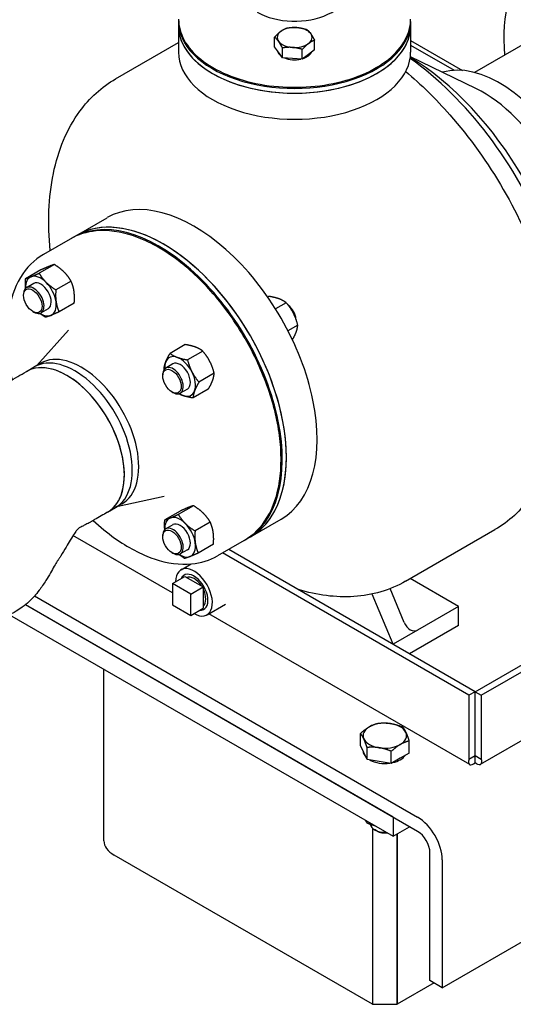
# Model space of a CAD drawing. Header units: inches. Extents: x 17 to 189, y 68 to 193.
# Tile 22 of 43: x 118 to 128, y 118 to 139. Entities that reach past the tile are written whole.
import ezdxf

# ---------------------------------------------------------------- set-up
doc = ezdxf.new("R2010")
doc.units = ezdxf.units.IN
doc.header["$LTSCALE"] = 10.666667
doc.header["$MEASUREMENT"] = 0
doc.layers.get('0').update_dxf_attribs({"lineweight": 25})

msp = doc.modelspace()

# ---------------------------------------------------------------- linework, layer by layer
for p, q in [((120.988, 139.172), (120.988, 139.07)), ((120.988, 139.07), (120.988, 138.508)), ((125.988, 139.172), (125.988, 139.07)), ((125.988, 139.07), (125.988, 138.508)), ((129.132, 139.091), (127.367, 138.072)), ((123.058, 138.622), (123.058, 138.832)), ((123.917, 138.557), (123.917, 138.767)), ((125.988, 138.763), (127.106, 138.117)), ((119.631, 137.936), (120.988, 138.719)), ((123.141, 138.507), (123.058, 138.622)), ((123.224, 138.391), (123.224, 138.601)), ((123.654, 138.359), (123.654, 138.569)), ((123.917, 138.557), (123.785, 138.458)), ((125.988, 138.661), (126.925, 138.12)), ((123.224, 138.391), (123.141, 138.507)), ((123.439, 138.375), (123.224, 138.391)), ((123.654, 138.359), (123.439, 138.375)), ((123.785, 138.458), (123.654, 138.359)), ((127.395, 137.725), (125.982, 138.413)), ((126.67, 118.351), (160.611, 137.947)), ((118.784, 134.561), (119.447, 134.943)), ((118.696, 134.509), (118.784, 134.561)), ((118.652, 134.484), (118.077, 134.152)), ((118.31, 133.935), (117.982, 133.746)), ((118.018, 133.817), (117.69, 133.628)), ((117.865, 133.525), (117.71, 133.435)), ((118.67, 133.578), (118.343, 133.389)), ((117.646, 133.267), (117.646, 133.292)), ((122.931, 133.248), (122.908, 133.234)), ((118.739, 133.104), (118.411, 132.914)), ((123.308, 133.11), (123.078, 132.977)), ((117.845, 132.922), (117.867, 132.91)), ((118.178, 132.983), (118.023, 132.894)), ((123.556, 132.63), (123.345, 132.508)), ((117.935, 131.761), (118.616, 132.517)), ((121.131, 132.208), (120.803, 132.019)), ((121.507, 132.07), (121.18, 131.881)), ((118.017, 131.808), (117.878, 131.728)), ((120.865, 131.793), (120.71, 131.703)), ((117.707, 131.629), (117.878, 131.728)), ((120.646, 131.535), (120.646, 131.56)), ((121.755, 131.59), (121.427, 131.401)), ((120.845, 131.19), (120.867, 131.177)), ((121.178, 131.251), (121.023, 131.162)), ((121.626, 131.248), (121.299, 131.059)), ((127.377, 124.73), (137.011, 130.292)), ((127.51, 124.654), (137.143, 130.215)), ((119.685, 128.73), (120.68, 128.941)), ((119.457, 128.598), (119.628, 128.697)), ((119.767, 128.777), (119.628, 128.697)), ((121.018, 128.621), (120.69, 128.432)), ((121.31, 128.738), (120.982, 128.549)), ((137.035, 128.669), (127.489, 123.158)), ((121.67, 128.382), (121.343, 128.193)), ((122.534, 128.065), (123.197, 128.448)), ((120.865, 128.328), (120.71, 128.239)), ((125.881, 127.111), (127.806, 128.222)), ((120.854, 126.859), (118.712, 128.096)), ((120.646, 128.071), (120.646, 128.096)), ((122.402, 127.989), (121.827, 127.657)), ((122.446, 128.014), (122.534, 128.065)), ((120.845, 127.726), (120.867, 127.713)), ((121.178, 127.787), (121.023, 127.698)), ((121.739, 127.907), (121.411, 127.718)), ((127.376, 124.73), (122.067, 127.796)), ((127.244, 124.654), (121.934, 127.719)), ((121.04, 127.357), (121.256, 127.482)), ((120.854, 127.06), (121.122, 127.215)), ((121.122, 127.215), (121.518, 126.987)), ((127.023, 126.567), (125.981, 127.169)), ((120.854, 127.06), (120.854, 126.603)), ((121.25, 126.831), (120.854, 127.06)), ((121.25, 126.831), (121.518, 126.987)), ((121.518, 126.987), (121.518, 126.529)), ((125.851, 126.223), (125.547, 126.951)), ((117.883, 126.792), (126.139, 122.025)), ((121.25, 126.374), (121.25, 126.831)), ((125.609, 125.751), (125.157, 126.834)), ((126.139, 121.719), (117.685, 126.6)), ((125.609, 122.025), (117.685, 126.6)), ((120.854, 126.603), (121.25, 126.374)), ((121.25, 126.374), (121.518, 126.529)), ((121.6, 126.387), (122, 126.618)), ((127.023, 126.567), (126.139, 126.057)), ((127.023, 126.159), (127.023, 126.567)), ((117.346, 126.388), (125.609, 121.617)), ((127.264, 123.158), (121.636, 126.408)), ((126.139, 126.057), (125.609, 125.751)), ((127.023, 126.159), (125.963, 125.546)), ((119.379, 121.515), (119.379, 125.214)), ((127.376, 124.73), (127.244, 124.654)), ((127.244, 124.654), (127.244, 123.276)), ((127.376, 123.352), (127.376, 124.73)), ((127.377, 124.73), (127.51, 124.654)), ((127.377, 123.352), (127.377, 124.73)), ((127.51, 124.654), (127.51, 123.276)), ((124.909, 123.568), (124.909, 123.83)), ((124.979, 123.417), (124.909, 123.568)), ((125.049, 123.266), (125.049, 123.528)), ((125.955, 123.406), (125.955, 123.668)), ((125.049, 123.266), (124.979, 123.417)), ((125.311, 123.226), (125.049, 123.266)), ((125.572, 123.185), (125.572, 123.447)), ((125.764, 123.296), (125.572, 123.185)), ((125.955, 123.406), (125.764, 123.296)), ((127.244, 123.276), (127.376, 123.352)), ((127.377, 123.199), (127.377, 123.352)), ((127.377, 123.352), (127.51, 123.276)), ((125.572, 123.185), (125.311, 123.226)), ((125.609, 122.025), (125.609, 121.617)), ((125.05, 121.901), (125.05, 121.94)), ((125.167, 121.789), (125.167, 117.994)), ((125.167, 121.789), (125.167, 117.994)), ((125.609, 121.617), (125.963, 121.821)), ((125.267, 121.725), (125.211, 121.757)), ((125.697, 117.994), (125.697, 121.668)), ((125.697, 121.668), (125.697, 117.994)), ((125.167, 117.994), (119.599, 121.209)), ((126.405, 118.504), (126.405, 121.26)), ((126.67, 121.107), (126.67, 118.351)), ((126.493, 118.453), (125.697, 117.994)), ((126.67, 118.351), (126.405, 118.504)), ((125.167, 117.994), (125.697, 117.994))]:
    msp.add_line(p, q)
for centre, major_axis, ratio, start_param, end_param in [((130.824, 137.182), (-2, 3.464), 0.57735, 2.708678, 7.17885), ((123.488, 139.835), (1.137, 0), 0.57735, 3.926991, 6.865549), ((123.488, 139.172), (-2.5, 0), 0.57735, 6.265722, 9.442241), ((123.488, 139.07), (2.5, 0), 0.57735, 3.141593, 6.283185), ((123.488, 139.07), (-2.5, 0), 0.57735, 0, 3.141593), ((123.488, 138.827), (-0.375, 0), 0.57735, 4.581726, 5.628923), ((123.488, 138.827), (-0.375, 0), 0.57735, 3.534528, 4.581726), ((123.488, 138.827), (-0.375, 0), 0.57735, 5.628923, 6.676121), ((123.488, 138.827), (0.375, 0), 0.57735, 5.628923, 6.676121), ((123.488, 138.563), (-0.375, 0), 0.57735, 0.086313, 0.699558), ((123.488, 138.827), (0.375, 0), 0.57735, 3.534528, 4.581726), ((123.488, 138.827), (0.375, 0), 0.57735, 4.581726, 5.628923), ((123.488, 138.508), (-2.5, 0), 0.57735, 0, 3.141593), ((123.488, 138.563), (0.375, 0), 0.57735, 4.085168, 5.078284), ((123.488, 138.563), (0.375, 0), 0.57735, 5.241456, 6.01639), ((125.565, 134.145), (-2.75, 4.763), 0.57735, 3.542808, 5.391692), ((125.918, 134.349), (-2.5, 4.33), 0.57735, 4.712389, 5.480341), ((127.907, 135.497), (-1.438, 2.49), 0.57735, 4.712389, 6.149065), ((127.554, 135.293), (-1.438, 2.49), 0.57735, 4.712389, 5.575898), ((121.322, 131.696), (1.875, -3.248), 0.57735, 0, 3.141593), ((120.659, 131.313), (-1.875, 3.248), 0.57735, 3.141593, 6.283185), ((120.659, 131.313), (1.875, -3.248), 0.57735, 0, 3.141593), ((120.571, 131.262), (1.875, -3.248), 0.57735, 6.271497, 9.436467), ((118.021, 133.254), (-0.234, 0.406), 0.57735, 6.202273, 7.132579), ((118.021, 133.254), (-0.234, 0.406), 0.57735, 5.155075, 6.202273), ((117.867, 133.165), (0.156, -0.271), 0.57735, 5.497787, 10.210176), ((118.021, 133.254), (-0.156, 0.271), 0.57735, 3.141593, 6.283185), ((118.021, 133.254), (-0.234, 0.406), 0.57735, 4.107878, 5.155075), ((118.021, 133.254), (0.234, -0.406), 0.57735, 6.202273, 7.24947), ((123.319, 132.849), (-0.141, 0.244), 0.57735, 4.029758, 5.335602), ((123.297, 132.836), (0.156, -0.271), 0.57735, 1.024283, 2.051303), ((118.021, 133.254), (0.234, -0.406), 0.57735, 5.433792, 6.202273), ((118.753, 130.213), (0.875, -1.516), 0.57735, 0, 3.141593), ((118.892, 130.292), (0.875, -1.516), 0.57735, 0, 3.141593), ((121.021, 131.522), (-0.234, 0.406), 0.57735, 5.678674, 6.725871), ((118.582, 130.114), (0.875, -1.516), 0.57735, 0, 3.141593), ((118.582, 130.114), (-0.875, 1.516), 0.57735, 5.497787, 6.283185), ((118.753, 130.213), (0.875, -1.516), 0.57735, 0, 3.141593), ((121.021, 131.522), (0.234, -0.406), 0.57735, 3.584279, 3.990986), ((121.021, 131.522), (-0.156, 0.271), 0.57735, 3.141593, 6.283185), ((121.021, 131.522), (-0.234, 0.406), 0.57735, 4.631476, 5.678674), ((118.582, 130.114), (0.875, -1.516), 0.57735, 0, 2.356194), ((120.867, 131.433), (0.156, -0.271), 0.57735, 5.497787, 10.210176), ((121.021, 131.522), (-0.234, 0.406), 0.57735, 3.584279, 4.631476), ((121.021, 131.522), (0.234, -0.406), 0.57735, 5.433792, 5.678674), ((121.021, 131.522), (0.234, -0.406), 0.57735, 5.678674, 6.725871), ((121.021, 128.058), (-0.234, 0.406), 0.57735, 6.202273, 7.132579), ((121.021, 128.058), (-0.234, 0.406), 0.57735, 5.155075, 6.202273), ((121.021, 128.058), (-0.156, 0.271), 0.57735, 3.141593, 6.283185), ((120.867, 127.969), (0.156, -0.271), 0.57735, 5.497787, 10.210176), ((121.021, 128.058), (-0.234, 0.406), 0.57735, 4.107878, 5.155075), ((121.021, 128.058), (0.234, -0.406), 0.57735, 6.202273, 7.24947), ((121.021, 128.058), (0.234, -0.406), 0.57735, 5.433792, 6.202273), ((121.32, 126.872), (-0.28, 0.485), 0.57735, 2.356194, 7.068583), ((121.32, 126.872), (-0.213, 0.368), 0.57735, 2.768194, 6.656584), ((121.32, 126.872), (-0.18, 0.312), 0.57735, 4.815903, 6.179671), ((121.32, 126.872), (0.18, -0.312), 0.57735, 0.103514, 1.467282), ((126.027, 126.326), (0.08, -0.282), 0.684584, 4.882454, 6.45325), ((125.432, 123.783), (-0.469, 0), 0.57735, 5.497787, 6.544985), ((125.432, 123.783), (-0.469, 0), 0.57735, 4.45059, 5.497787), ((125.432, 123.783), (0.469, 0), 0.57735, 0.261799, 1.308997), ((125.432, 123.783), (-0.469, 0), 0.57735, 0.261799, 1.308997), ((125.432, 123.783), (0.469, 0), 0.57735, 5.497787, 6.544985), ((125.432, 123.783), (0.469, 0), 0.57735, 4.45059, 5.497787), ((125.432, 123.454), (-0.469, 0), 0.57735, 0.010332, 0.513267), ((125.432, 123.454), (0.469, 0), 0.57735, 5.080206, 5.915369), ((125.432, 123.454), (0.469, 0), 0.57735, 3.961202, 4.939977), ((126.139, 121.413), (0.375, -0.65), 0.57735, 0.785398, 2.356194), ((125.432, 121.885), (-0.313, 0), 0.57735, 0.054326, 1.64861), ((125.432, 121.821), (0.234, 0), 0.57735, 3.926991, 4.935251), ((126.139, 121.413), (-0.187, 0.325), 0.57735, 3.926991, 5.497787), ((120.129, 121.515), (-0.75, 0), 0.57735, 0, 0.785398)]:
    msp.add_ellipse(centre, major_axis=major_axis, ratio=ratio, start_param=start_param, end_param=end_param)
for centre, major_axis in [((117.845, 133.152), (-0.141, 0.244)), ((120.845, 131.42), (0.141, -0.244)), ((120.845, 127.956), (0.141, -0.244))]:
    msp.add_ellipse(centre, major_axis=major_axis, ratio=0.57735)
for points, knots in [([(120.988, 139.223), (120.988, 139.069), (121.029, 138.915), (121.189, 138.621), (121.31, 138.481), (121.622, 138.229), (121.815, 138.117), (122.25, 137.935), (122.493, 137.864), (123.003, 137.772), (123.27, 137.75), (123.803, 137.756), (124.069, 137.784), (124.572, 137.888), (124.809, 137.964), (125.232, 138.156), (125.418, 138.272), (125.717, 138.536), (125.831, 138.683), (125.958, 138.963), (125.988, 139.093), (125.988, 139.223)], [0, 0, 0, 0, 0.304952, 0.304952, 0.619739, 0.619739, 0.943129, 0.943129, 1.267256, 1.267256, 1.590669, 1.590669, 1.913805, 1.913805, 2.237293, 2.237293, 2.561486, 2.561486, 2.884396, 2.884396, 3.141593, 3.141593, 3.141593, 3.141593]), ([(118.223, 134.236), (118.164, 134.823), (118.184, 135.384), (118.393, 136.401), (118.582, 136.86), (119.069, 137.524), (119.331, 137.763), (119.631, 137.936)], [3.0203121, 3.0203121, 3.0203121, 3.0203121, 3.3505946, 3.3505946, 3.6784783, 3.6784783, 3.9269908, 3.9269908, 3.9269908, 3.9269908]), ([(125.882, 138.093), (126.214, 137.817), (126.534, 137.503), (127.262, 136.674), (127.652, 136.128), (128.319, 134.975), (128.596, 134.367), (129.013, 133.144), (129.153, 132.529), (129.273, 131.347), (129.254, 130.779), (129.044, 129.757), (128.855, 129.298), (128.368, 128.634), (128.106, 128.396), (127.806, 128.222)], [4.930831, 4.930831, 4.930831, 4.930831, 5.165153, 5.165153, 5.496661, 5.496661, 5.827105, 5.827105, 6.158592, 6.158592, 6.492187, 6.492187, 6.820071, 6.820071, 7.068583, 7.068583, 7.068583, 7.068583]), ([(122.402, 127.989), (122.602, 128.104), (122.77, 128.274), (123.029, 128.705), (123.119, 128.969), (123.208, 129.565), (123.208, 129.899), (123.115, 130.6), (123.023, 130.967), (122.759, 131.699), (122.586, 132.062), (122.177, 132.749), (121.941, 133.073), (121.429, 133.647), (121.152, 133.898), (120.587, 134.302), (120.298, 134.455), (119.736, 134.644), (119.462, 134.682), (119.007, 134.639), (118.819, 134.58), (118.652, 134.484)], [3.141593, 3.141593, 3.141593, 3.141593, 3.451356, 3.451356, 3.768063, 3.768063, 4.090395, 4.090395, 4.41313, 4.41313, 4.735388, 4.735388, 5.057466, 5.057466, 5.379781, 5.379781, 5.702571, 5.702571, 6.024552, 6.024552, 6.283185, 6.283185, 6.283185, 6.283185]), ([(118.077, 134.152), (117.877, 134.037), (117.709, 133.867), (117.45, 133.436), (117.36, 133.172), (117.27, 132.576), (117.271, 132.243), (117.337, 131.747), (117.363, 131.6), (117.398, 131.451)], [0, 0, 0, 0, 0.309763, 0.309763, 0.62647, 0.62647, 0.948802, 0.948802, 1.081916, 1.081916, 1.081916, 1.081916]), ([(114.629, 130.021), (114.722, 130.075), (114.814, 130.128), (114.963, 130.214), (115.014, 130.243), (115.171, 130.336), (115.297, 130.41), (115.535, 130.534), (115.645, 130.587), (116.083, 130.79), (116.407, 130.936), (116.804, 131.122), (116.892, 131.165), (117.088, 131.267), (117.195, 131.333), (117.46, 131.487), (117.581, 131.557), (117.707, 131.629)], [0, 0, 0, 0, 1, 1, 1.600863, 1.600863, 2.763988, 2.763988, 3.740842, 3.740842, 6.677706, 6.677706, 7.575143, 7.575143, 8.930447, 8.930447, 10.28806, 10.28806, 10.28806, 10.28806]), ([(119.457, 128.598), (119.364, 128.545), (119.272, 128.491), (119.165, 128.429), (119.151, 128.421), (119.129, 128.409), (119.12, 128.404), (119.109, 128.397), (119.107, 128.396), (119.104, 128.394), (119.104, 128.394), (119.104, 128.394), (119.104, 128.394), (119.104, 128.394), (119.104, 128.394), (119.099, 128.391), (119.092, 128.388), (119.069, 128.375), (119.052, 128.365), (119.02, 128.348), (119.005, 128.34), (118.966, 128.32), (118.943, 128.309), (118.907, 128.29), (118.893, 128.283), (118.866, 128.268), (118.856, 128.262), (118.836, 128.25), (118.829, 128.245), (118.819, 128.237), (118.809, 128.228), (118.779, 128.192), (118.762, 128.17), (118.717, 128.105), (118.687, 128.055), (118.626, 127.951), (118.596, 127.899), (118.53, 127.784), (118.492, 127.721), (118.44, 127.64), (118.427, 127.62), (118.41, 127.594), (118.405, 127.587), (118.399, 127.578), (118.398, 127.577), (118.397, 127.576), (118.397, 127.576), (118.397, 127.575), (118.397, 127.575), (118.393, 127.57), (118.393, 127.57), (118.386, 127.559), (118.38, 127.55), (118.354, 127.511), (118.332, 127.473), (118.282, 127.389), (118.255, 127.341), (118.195, 127.237), (118.161, 127.18), (118.081, 127.052), (118.033, 126.981), (117.916, 126.826), (117.844, 126.744), (117.72, 126.628), (117.671, 126.588), (117.578, 126.52), (117.534, 126.492), (117.457, 126.447), (117.425, 126.429), (117.378, 126.404), (117.362, 126.396), (117.327, 126.378), (117.308, 126.368), (117.279, 126.353), (117.268, 126.347), (117.248, 126.337), (117.239, 126.332), (117.233, 126.328), (117.233, 126.328), (117.232, 126.328), (117.232, 126.328), (117.231, 126.327), (117.223, 126.323), (117.204, 126.312), (117.191, 126.304), (117.16, 126.286), (117.143, 126.277), (117.106, 126.255), (117.086, 126.244), (117.042, 126.218), (117.018, 126.204), (116.965, 126.174), (116.937, 126.157), (116.898, 126.135), (116.888, 126.129), (116.879, 126.124)], [0, 0, 0, 0, 1, 1, 1.15, 1.15, 1.24, 1.24, 1.267, 1.267, 1.268563, 1.268563, 1.269344, 1.269344, 1.269734, 1.269734, 1.319753, 1.319753, 1.47028, 1.47028, 1.609002, 1.609002, 1.843019, 1.843019, 2.059163, 2.059163, 2.324284, 2.324284, 2.72051, 2.72051, 3.413628, 3.413628, 3.912372, 3.912372, 4.525763, 4.525763, 5.025255, 5.025255, 5.586437, 5.586437, 5.762369, 5.762369, 5.82831, 5.82831, 5.840673, 5.840673, 5.841455, 5.841455, 5.841845, 5.841845, 5.891856, 5.891856, 6.04203, 6.04203, 6.497694, 6.497694, 6.957487, 6.957487, 7.462812, 7.462812, 8.109598, 8.109598, 8.961033, 8.961033, 9.48892, 9.48892, 9.896105, 9.896105, 10.170838, 10.170838, 10.310785, 10.310785, 10.501903, 10.501903, 10.669203, 10.669203, 10.870947, 10.870947, 10.880193, 10.880193, 10.880974, 10.880974, 10.930974, 10.930974, 11.080974, 11.080974, 11.260974, 11.260974, 11.476974, 11.476974, 11.736174, 11.736174, 12.047214, 12.047214, 12.151121, 12.151121, 12.151121, 12.151121]), ([(119.148, 128.419), (119.298, 128.28), (119.452, 128.153), (119.892, 127.839), (120.181, 127.686), (120.743, 127.497), (121.017, 127.459), (121.471, 127.502), (121.66, 127.561), (121.827, 127.657)], [2.059635, 2.059635, 2.059635, 2.059635, 2.238189, 2.238189, 2.560978, 2.560978, 2.882959, 2.882959, 3.141593, 3.141593, 3.141593, 3.141593]), ([(125.881, 127.111), (125.546, 126.917), (125.164, 126.807), (124.376, 126.755), (123.972, 126.809), (123.566, 126.93)], [0.7853982, 0.7853982, 0.7853982, 0.7853982, 1.0630201, 1.0630201, 1.3342074, 1.3342074, 1.3342074, 1.3342074]), ([(127.377, 123.352), (127.366, 123.324), (127.355, 123.315), (127.358, 123.324), (127.36, 123.329), (127.366, 123.339), (127.376, 123.352)], [0, 0, 0, 0, 0.644181, 0.644181, 0.644181, 1, 1, 1, 1]), ([(127.377, 123.352), (127.388, 123.324), (127.398, 123.315), (127.395, 123.324), (127.393, 123.329), (127.388, 123.339), (127.377, 123.352)], [0, 0, 0, 0, 0.644181, 0.644181, 0.644181, 1, 1, 1, 1]), ([(127.237, 123.234), (127.235, 123.195), (127.246, 123.168), (127.266, 123.157), (127.293, 123.144), (127.335, 123.158), (127.377, 123.199)], [-0.8725123, -0.8725123, -0.8725123, -0.8725123, -0.4877015, -0.4877015, -0.4877015, 0, 0, 0, 0]), ([(127.517, 123.234), (127.519, 123.195), (127.508, 123.168), (127.487, 123.157), (127.461, 123.144), (127.419, 123.158), (127.377, 123.199)], [-0.8725123, -0.8725123, -0.8725123, -0.8725123, -0.4877015, -0.4877015, -0.4877015, 0, 0, 0, 0])]:
    msp.add_open_spline(points, degree=3, knots=knots)
for points, weights in [([(123.19, 138.959), (123.251, 139.005), (123.322, 139.031)], [1, 1.0379548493, 1]), ([(123.322, 139.031), (123.437, 139.049), (123.537, 139.042)], [1, 1.0379548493, 1]), ([(123.537, 139.042), (123.636, 139.034), (123.751, 138.998)], [1, 1.0379548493, 1]), ([(123.751, 138.998), (123.796, 138.964), (123.834, 138.91)], [1, 1.0379548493, 1]), ([(123.058, 138.832), (123.129, 138.913), (123.19, 138.959)], [1, 1.0379548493, 1]), ([(123.141, 138.744), (123.103, 138.798), (123.058, 138.832)], [1, 1.0379548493, 1]), ([(123.917, 138.767), (123.846, 138.741), (123.785, 138.695)], [1, 1.0379548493, 1]), ([(123.834, 138.91), (123.873, 138.856), (123.917, 138.767)], [1, 1.0379548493, 1]), ([(123.224, 138.601), (123.18, 138.691), (123.141, 138.744)], [1, 1.0379548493, 1]), ([(123.439, 138.612), (123.339, 138.62), (123.224, 138.601)], [1, 1.0379548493, 1]), ([(123.654, 138.569), (123.538, 138.605), (123.439, 138.612)], [1, 1.0379548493, 1]), ([(123.785, 138.695), (123.724, 138.649), (123.654, 138.569)], [1, 1.0379548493, 1]), ([(118.193, 133.893), (118.126, 133.865), (118.018, 133.817)], [1, 1.0930923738, 1.10906450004]), ([(118.31, 133.935), (118.261, 133.92), (118.193, 133.893)], [1.10906450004, 1.0930923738, 1]), ([(118.519, 133.773), (118.436, 133.856), (118.31, 133.935)], [1, 1.0930923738, 1.10906450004]), ([(117.69, 133.628), (117.739, 133.642), (117.807, 133.67)], [1.10906450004, 1.0930923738, 1]), ([(117.807, 133.67), (117.874, 133.697), (117.982, 133.746)], [1, 1.0930923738, 1.10906450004]), ([(117.982, 133.746), (118.049, 133.633), (118.133, 133.55)], [1.10906450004, 1.0930923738, 1]), ([(118.67, 133.578), (118.603, 133.691), (118.519, 133.773)], [1.10906450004, 1.0930923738, 1]), ([(117.69, 133.42), (117.681, 133.512), (117.69, 133.628)], [1.03303132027, 1.09617196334, 1.10906450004]), ([(118.133, 133.55), (118.216, 133.467), (118.343, 133.389)], [1, 1.0930923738, 1.10906450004]), ([(118.734, 133.358), (118.718, 133.468), (118.67, 133.578)], [1, 1.0930923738, 1.10906450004]), ([(118.343, 133.389), (118.331, 133.245), (118.347, 133.135)], [1.10906450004, 1.0930923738, 1]), ([(118.739, 133.104), (118.75, 133.248), (118.734, 133.358)], [1.10906450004, 1.0930923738, 1]), ([(123.149, 133.196), (123.062, 133.228), (122.931, 133.248)], [1, 1.0930923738, 1.10906450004]), ([(118.347, 133.135), (118.363, 133.024), (118.411, 132.914)], [1, 1.0930923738, 1.10906450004]), ([(123.308, 133.11), (123.237, 133.164), (123.149, 133.196)], [1.10906450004, 1.0930923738, 1]), ([(123.461, 132.887), (123.404, 132.998), (123.308, 133.11)], [1, 1.0930923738, 1.10906450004]), ([(118.12, 132.797), (118.05, 132.84), (117.995, 132.883)], [1.10906450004, 1.10018573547, 1.06747565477]), ([(118.236, 132.838), (118.168, 132.811), (118.12, 132.797)], [1, 1.0930923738, 1.10906450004]), ([(118.411, 132.914), (118.304, 132.866), (118.236, 132.838)], [1.10906450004, 1.0930923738, 1]), ([(123.556, 132.63), (123.519, 132.776), (123.461, 132.887)], [1.10906450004, 1.0930923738, 1]), ([(123.521, 132.476), (123.551, 132.555), (123.556, 132.63)], [1, 1.0930923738, 1.10906450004]), ([(123.441, 132.313), (123.494, 132.405), (123.521, 132.476)], [1.10428649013, 1.0822288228, 1]), ([(121.348, 132.156), (121.261, 132.188), (121.131, 132.208)], [1, 1.0930923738, 1.10906450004]), ([(120.709, 131.831), (120.739, 131.91), (120.803, 132.019)], [1, 1.0930923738, 1.10906450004]), ([(120.803, 132.019), (120.874, 131.965), (120.962, 131.933)], [1.10906450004, 1.0930923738, 1]), ([(121.507, 132.07), (121.436, 132.124), (121.348, 132.156)], [1.10906450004, 1.0930923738, 1]), ([(121.661, 131.847), (121.603, 131.959), (121.507, 132.07)], [1, 1.0930923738, 1.10906450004]), ([(120.674, 131.677), (120.679, 131.751), (120.709, 131.831)], [1.10906450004, 1.0930923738, 1]), ([(120.962, 131.933), (121.049, 131.901), (121.18, 131.881)], [1, 1.0930923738, 1.10906450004]), ([(121.18, 131.881), (121.216, 131.735), (121.274, 131.624)], [1.10906450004, 1.0930923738, 1]), ([(121.755, 131.59), (121.718, 131.736), (121.661, 131.847)], [1.10906450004, 1.0930923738, 1]), ([(120.676, 131.671), (120.675, 131.674), (120.674, 131.677)], [1.10843122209, 1.10876171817, 1.10906450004]), ([(121.274, 131.624), (121.331, 131.513), (121.427, 131.401)], [1, 1.0930923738, 1.10906450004]), ([(121.72, 131.436), (121.75, 131.516), (121.755, 131.59)], [1, 1.0930923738, 1.10906450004]), ([(121.427, 131.401), (121.363, 131.292), (121.333, 131.213)], [1.10906450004, 1.0930923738, 1]), ([(121.626, 131.248), (121.69, 131.357), (121.72, 131.436)], [1.10906450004, 1.0930923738, 1]), ([(121.081, 131.111), (121.034, 131.128), (120.994, 131.151)], [1, 1.04764327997, 1.07508692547]), ([(121.333, 131.213), (121.304, 131.134), (121.299, 131.059)], [1, 1.0930923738, 1.10906450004]), ([(121.299, 131.059), (121.168, 131.079), (121.081, 131.111)], [1.10906450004, 1.0930923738, 1]), ([(121.193, 128.697), (121.126, 128.669), (121.018, 128.621)], [1, 1.0930923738, 1.10906450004]), ([(121.31, 128.738), (121.261, 128.724), (121.193, 128.697)], [1.10906450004, 1.0930923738, 1]), ([(121.519, 128.577), (121.436, 128.66), (121.31, 128.738)], [1, 1.0930923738, 1.10906450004]), ([(121.67, 128.382), (121.603, 128.495), (121.519, 128.577)], [1.10906450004, 1.0930923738, 1]), ([(120.69, 128.224), (120.681, 128.315), (120.69, 128.432)], [1.03303132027, 1.09617196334, 1.10906450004]), ([(120.69, 128.432), (120.739, 128.446), (120.807, 128.473)], [1.10906450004, 1.0930923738, 1]), ([(120.807, 128.473), (120.874, 128.501), (120.982, 128.549)], [1, 1.0930923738, 1.10906450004]), ([(120.982, 128.549), (121.049, 128.437), (121.133, 128.354)], [1.10906450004, 1.0930923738, 1]), ([(121.734, 128.162), (121.718, 128.272), (121.67, 128.382)], [1, 1.0930923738, 1.10906450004]), ([(121.133, 128.354), (121.216, 128.271), (121.343, 128.193)], [1, 1.0930923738, 1.10906450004]), ([(121.343, 128.193), (121.331, 128.049), (121.347, 127.938)], [1.10906450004, 1.0930923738, 1]), ([(121.739, 127.907), (121.75, 128.052), (121.734, 128.162)], [1.10906450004, 1.0930923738, 1]), ([(121.347, 127.938), (121.363, 127.828), (121.411, 127.718)], [1, 1.0930923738, 1.10906450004]), ([(121.12, 127.6), (121.05, 127.644), (120.995, 127.687)], [1.10906450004, 1.10018573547, 1.06747565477]), ([(121.236, 127.642), (121.168, 127.615), (121.12, 127.6)], [1, 1.0930923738, 1.10906450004]), ([(121.411, 127.718), (121.304, 127.67), (121.236, 127.642)], [1.10906450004, 1.0930923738, 1]), ([(124.909, 123.83), (125.012, 123.923), (125.101, 123.975)], [1, 1.0379548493, 1]), ([(125.101, 123.975), (125.189, 124.026), (125.292, 124.051)], [1, 1.0379548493, 1]), ([(125.292, 124.051), (125.432, 124.064), (125.554, 124.045)], [1, 1.0379548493, 1]), ([(125.554, 124.045), (125.675, 124.026), (125.815, 123.97)], [1, 1.0379548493, 1]), ([(125.815, 123.97), (125.853, 123.923), (125.885, 123.853)], [1, 1.0379548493, 1]), ([(124.979, 123.713), (124.947, 123.783), (124.909, 123.83)], [1, 1.0379548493, 1]), ([(125.049, 123.528), (125.012, 123.643), (124.979, 123.713)], [1, 1.0379548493, 1]), ([(125.885, 123.853), (125.918, 123.783), (125.955, 123.668)], [1, 1.0379548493, 1]), ([(125.311, 123.522), (125.189, 123.54), (125.049, 123.528)], [1, 1.0379548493, 1]), ([(125.572, 123.447), (125.432, 123.503), (125.311, 123.522)], [1, 1.0379548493, 1]), ([(125.764, 123.592), (125.675, 123.54), (125.572, 123.447)], [1, 1.0379548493, 1]), ([(125.955, 123.668), (125.853, 123.643), (125.764, 123.592)], [1, 1.0379548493, 1]), ([(125.007, 121.965), (125.027, 121.93), (125.05, 121.901)], [1.06155260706, 1.09940676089, 1.10906450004]), ([(125.05, 121.901), (125.134, 121.868), (125.209, 121.848)], [1.10906450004, 1.09940676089, 1.06155260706])]:
    msp.add_rational_spline(points, weights, degree=2)
for points in [[(127.244, 123.276), (127.24, 123.261), (127.238, 123.247), (127.237, 123.234)], [(127.51, 123.276), (127.514, 123.261), (127.516, 123.247), (127.517, 123.234)]]:
    msp.add_open_spline(points, degree=3)

doc.saveas('drawing.dxf')
